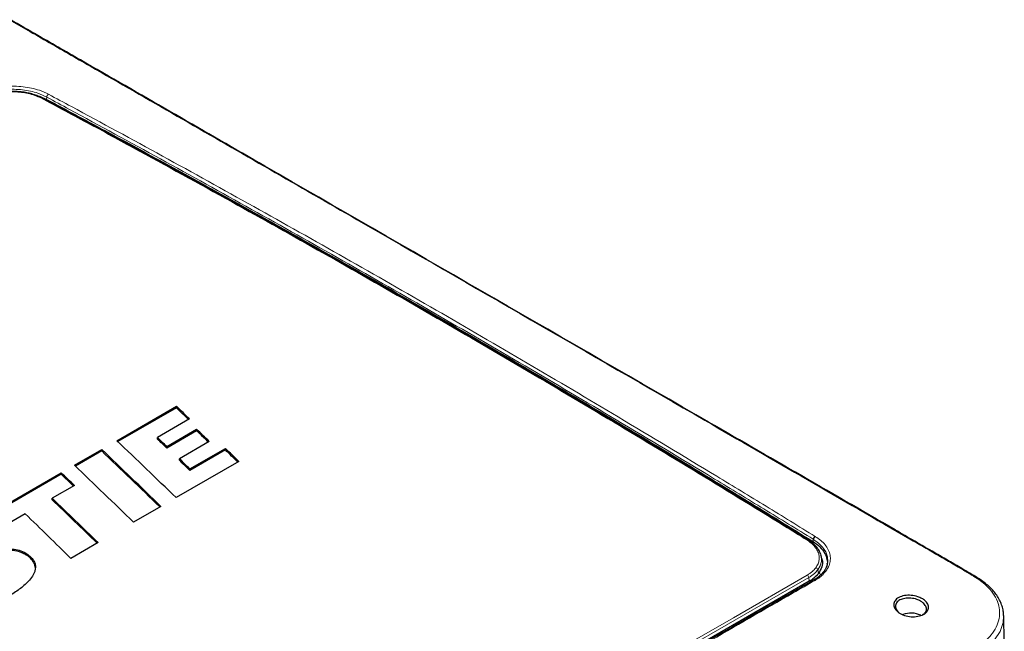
# Model space of a CAD drawing. Header units: millimetres. Extents: x 0 to 1118, y 0 to 864.
# Tile 115 of 117: x 898 to 982, y 688 to 741. Entities that reach past the tile are written whole.
import ezdxf

# ---------------------------------------------------------------- set-up
doc = ezdxf.new("R2010")
doc.units = ezdxf.units.MM

msp = doc.modelspace()

# ---------------------------------------------------------------- linework, layer by layer
at = {"color": 7, "linetype": 'Continuous', "lineweight": 25}
for p, q in [((899.8737, 734.2132), (899.8768, 734.2117)), ((906.3095, 704.8156), (911.4102, 707.7602)), ((911.4099, 707.6283), (906.3954, 704.7334)), ((911.4099, 707.6283), (911.4102, 707.7602)), ((912.5391, 706.6784), (909.7799, 705.0856)), ((913.1427, 705.6622), (910.5823, 704.1842)), ((910.5826, 704.3161), (913.143, 705.7942)), ((913.1427, 705.6622), (913.143, 705.7942)), ((909.7782, 704.955), (909.7799, 705.0856)), ((914.2265, 704.7508), (911.6635, 703.2713)), ((902.6632, 702.7107), (905.0074, 704.0639)), ((905.0071, 703.932), (902.7491, 702.6285)), ((905.0071, 703.932), (905.0074, 704.0639)), ((910.5823, 704.1842), (910.5826, 704.3161)), ((915.6076, 704.016), (912.5658, 702.2601)), ((912.5661, 702.392), (915.6078, 704.148)), ((915.6076, 704.016), (915.6078, 704.148)), ((916.7602, 703.0326), (911.3834, 699.9286)), ((911.6618, 703.1407), (911.6635, 703.2713)), ((895.6113, 698.638), (901.5417, 702.0615)), ((901.5414, 701.9296), (895.6972, 698.5558)), ((901.5414, 701.9296), (901.5417, 702.0615)), ((912.5658, 702.2601), (912.5661, 702.392)), ((902.6742, 700.9762), (900.7641, 699.8736)), ((900.7623, 699.743), (900.7641, 699.8736)), ((898.4604, 698.5437), (896.7437, 697.5527)), ((910.08, 699.1768), (907.737, 697.8242)), ((904.7046, 696.0736), (902.3628, 694.7217)), ((898.4092, 695.0912), (898.4101, 695.2225)), ((966.6065, 695.0505), (966.6332, 694.9565)), ((966.711, 694.6834), (966.6439, 694.9598)), ((967.1754, 694.2665), (967.1819, 694.2946)), ((979.8999, 693.1627), (979.8922, 693.1676)), ((982.278, 689.8261), (982.2758, 689.7759)), ((982.3458, 687.5995), (982.2993, 689.7759))]:
    msp.add_line(p, q, dxfattribs=at)
at = {"color": 7, "linetype": 'Continuous', "lineweight": 18}
for p, q in [((900.2093, 734.0353), (900.2808, 734.0813)), ((900.2808, 734.0813), (900.295, 734.2767)), ((965.8256, 696.107), (965.9396, 696.1775)), ((965.8507, 696.0855), (965.9702, 696.158)), ((965.9396, 696.1775), (965.966, 696.3658)), ((965.9702, 696.158), (965.9969, 696.3465)), ((966.3639, 693.7318), (966.4242, 693.4306)), ((965.5897, 693.072), (965.6342, 692.7578)), ((965.6342, 692.7578), (965.7404, 692.6971)), ((966.4242, 693.4306), (966.6766, 693.3664))]:
    msp.add_line(p, q, dxfattribs=at)
at = {"color": 7, "linetype": 'Continuous', "lineweight": 18, "flags": 128}
for points in [[(967.1819, 694.2946), (967.2134, 694.4306), (967.1921, 694.8577), (967.0442, 695.2878), (966.7752, 695.696), (966.4281, 696.0369), (965.9969, 696.3465), (965.9969, 696.3465), (965.9969, 696.3465)], [(966.6332, 694.9565), (966.6695, 694.8293), (966.672, 694.4507), (966.5713, 694.0875), (966.364, 693.7318), (966.3639, 693.7318), (966.3639, 693.7318)], [(927.313, 671.2643), (927.5959, 671.4276), (928.7272, 672.0807), (933.2527, 674.6932), (951.3546, 685.1433), (955.3873, 687.4713), (959.1306, 689.6322), (965.4555, 693.2835)], [(965.5897, 693.072), (959.2641, 689.4203), (945.2835, 681.3495), (927.4465, 671.0524)], [(982.2758, 689.7759), (982.2517, 689.2149), (981.9922, 688.4545), (981.5167, 687.7308), (980.8355, 687.0649), (979.9713, 686.4752), (979.9713, 686.4752), (979.9713, 686.4752)]]:
    msp.add_lwpolyline(points, dxfattribs=at)
at = {"color": 7, "linetype": 'Continuous', "lineweight": 25, "flags": 128}
msp.add_lwpolyline([(965.6342, 692.7578), (958.514, 688.6474), (951.3939, 684.5371), (944.2738, 680.4267), (927.4907, 670.738)], dxfattribs=at)
at = {"color": 7, "linetype": 'Continuous', "lineweight": 18}
for centre, radius, start, end in [((899.8377, 734.1199), 0.1, 68.889367, 126.089635), ((900.5832, 734.2556), 0.2889, 115.765886, 175.808534), ((965.5132, 696.2082), 0.0977, 63.933267, 126.515609), ((965.5396, 696.1869), 0.1017, 64.280456, 125.017987), ((966.2679, 696.3223), 0.305, 114.938098, 171.784362), ((966.2963, 696.3031), 0.3025, 114.385475, 171.749288), ((966.1228, 693.6694), 0.2491, 14.492218, 74.320575), ((966.9873, 693.4893), 0.1502, 62.730261, 137.854681), ((965.2795, 693.0234), 0.3141, 8.914411, 55.915029), ((966.0539, 692.7519), 0.1099, 46.641931, 113.73928), ((979.8132, 693.0195), 0.1678, 61.928417, 113.338686)]:
    msp.add_arc(centre, radius, start, end, dxfattribs=at)
at = {"color": 7, "linetype": 'Continuous', "lineweight": 25}
msp.add_arc((974.3464, 687.991), 2.0377, 65.474279, 109.88925, dxfattribs=at)
for centre, major_axis, ratio, start_param, end_param in [((906.2387, -300.3441), (-416.0288, 1170.9303), 0.4261535, 5.5786464, 5.5802521), ((906.2387, -300.3441), (-416.0831, 1171.0831), 0.4261535, 5.5785153, 5.5802527), ((906.0409, -300.4583), (-416.0319, 1170.9286), 0.4261566, 5.5757435, 5.5772798), ((906.0409, -300.4583), (-416.0862, 1171.0814), 0.4261566, 5.5756131, 5.5772808), ((916.7363, -294.284), (-431.5963, 1162.9243), 0.4176098, 5.5648868, 5.5726969), ((903.4833, -301.9348), (-416.6564, 1170.5827), 0.4267915, 5.5771475, 5.5783837), ((903.4833, -301.9348), (-416.7108, 1170.7355), 0.4267915, 5.5771485, 5.5783823), ((899.8348, -304.041), (-415.9082, 1170.9971), 0.4260309, 5.5725983, 5.5802776), ((899.8348, -304.041), (-415.9625, 1171.1499), 0.4260309, 5.5724687, 5.5802782), ((906.5145, -300.1849), (-416.0025, 1170.9449), 0.4261267, 5.5725778, 5.5742207), ((906.5145, -300.1849), (-416.0568, 1171.0977), 0.4261267, 5.5724482, 5.5742221), ((903.4722, -301.9412), (-413.3295, 1172.4261), 0.4234021, 5.5747774, 5.576177), ((903.4722, -301.9412), (-413.3834, 1172.5791), 0.4234021, 5.5747788, 5.576176), ((896.3689, -306.0418), (-416.0216, 1170.9343), 0.4261462, 5.5786407, 5.5802519), ((896.3689, -306.0418), (-416.0759, 1171.0871), 0.4261462, 5.5785095, 5.5802525), ((913.09, -296.3889), (-431.617, 1162.9128), 0.4176306, 5.5648829, 5.5726923), ((894.4591, -307.1443), (-416.0551, 1170.9157), 0.4261802, 5.5725673, 5.5785039), ((894.4591, -307.1443), (-416.1094, 1171.0686), 0.4261802, 5.5724377, 5.5785024), ((907.7528, -299.47), (-427.0597, 1165.4451), 0.4130219, 5.5658611, 5.5719258)]:
    msp.add_ellipse(centre, major_axis=major_axis, ratio=ratio, start_param=start_param, end_param=end_param, dxfattribs=at)
for points, knots in [([(979.8924, 693.1521), (979.4457, 693.4175), (978.2749, 694.1131), (975.9736, 695.4382), (968.4321, 699.8069), (949.2998, 710.8604), (926.1921, 724.1989), (907.4924, 734.9856), (900.3172, 739.1121), (898.1469, 740.3695), (897.2541, 740.8609), (897.1526, 740.9168)], [0, 0, 0, 0, 0.0161796, 0.0424094, 0.0834336, 0.289636, 0.7361133, 0.9213391, 0.9676467, 0.9963208, 1, 1, 1, 1]), ([(899.8728, 734.2112), (899.825, 734.2363), (899.6639, 734.321), (899.3459, 734.4492), (898.9245, 734.5807), (898.4707, 734.6766), (898.0029, 734.7361), (897.5227, 734.7616), (897.0372, 734.7504), (896.5554, 734.7038), (896.0861, 734.6227), (895.6353, 734.5074), (895.2158, 734.3599), (894.8999, 734.2161), (894.7328, 734.1224), (894.6808, 734.0932)], [0, 0, 0, 0, 0.03483706, 0.11751512, 0.2050038, 0.28956385, 0.37269736, 0.45701526, 0.54183411, 0.62545134, 0.71005073, 0.79457865, 0.87900698, 0.9623553, 1, 1, 1, 1]), ([(899.3701, 734.4332), (899.419, 734.422), (899.7641, 734.3431), (900.0422, 734.2022), (900.2808, 734.0813)], [0, 0, 0, 0, 0.1417076, 1, 1, 1, 1]), ([(965.5556, 696.2952), (964.5215, 696.9366), (962.456, 698.2177), (958.3166, 700.7616), (953.1375, 703.9145), (946.9152, 707.6499), (940.6922, 711.3344), (934.4688, 714.9675), (928.2453, 718.549), (922.0215, 722.0787), (915.8, 725.557), (909.8132, 728.8489), (904.8144, 731.5749), (901.5873, 733.3186), (900.1734, 734.0545), (899.8758, 734.2093)], [0, 0, 0, 0, 0.0472613, 0.0943936, 0.1891285, 0.2838633, 0.378598, 0.4733329, 0.5680675, 0.662802, 0.7575365, 0.8522708, 0.9360462, 0.9865397, 1, 1, 1, 1]), ([(900.2808, 734.0813), (900.8845, 733.7587), (902.0917, 733.1139), (904.2467, 731.9561), (907.4897, 730.2044), (913.1482, 727.1178), (920.5542, 723.0083), (928.9632, 718.246), (937.0475, 713.5801), (945.1328, 708.8263), (952.8972, 704.1774), (958.8994, 700.5223), (963.1394, 697.9133), (965.0061, 696.7562), (965.9396, 696.1775)], [0, 0, 0, 0, 0.02759737, 0.05518338, 0.09849995, 0.17581008, 0.31376205, 0.43686363, 0.55994528, 0.68304853, 0.80621032, 0.91467949, 0.95732923, 1, 1, 1, 1]), ([(965.5838, 696.2784), (965.5817, 696.2798), (965.5726, 696.2856), (965.5635, 696.2914), (965.5564, 696.2958)], [0, 0, 0, 0, 0.2314957, 1, 1, 1, 1]), ([(966.6132, 695.0587), (966.5812, 695.1484), (966.5137, 695.3382), (966.3366, 695.6128), (966.1019, 695.8808), (965.8457, 696.1038), (965.658, 696.2261), (965.582, 696.2757)], [0, 0, 0, 0, 0.1935656, 0.4095889, 0.6291132, 0.8498012, 1, 1, 1, 1]), ([(965.9396, 696.1775), (965.9454, 696.1739), (965.9556, 696.1674), (965.9658, 696.1609), (965.9702, 696.158)], [0, 0, 0, 0, 0.55999959, 1, 1, 1, 1]), ([(965.9702, 696.158), (966.1743, 696.0108), (966.5834, 695.7157), (966.983, 695.188), (967.1653, 694.6693), (967.201, 694.2841), (967.1458, 694.0955), (967.1331, 694.0522)], [0, 0, 0, 0, 0.2481005, 0.4972167, 0.745756, 0.9415987, 1, 1, 1, 1]), ([(898.4092, 695.0912), (898.3286, 695.1328), (898.1678, 695.2159), (897.7948, 695.3454), (897.3216, 695.4107), (896.8022, 695.4026), (896.2655, 695.3485), (895.6565, 695.2407), (895.0335, 695.1093), (894.5451, 695.0197), (894.1913, 694.9801), (893.9217, 694.9762), (893.6776, 695.0102), (893.5592, 695.0668), (893.5093, 695.0906)], [0, 0, 0, 0, 0.06233199, 0.12445754, 0.24974499, 0.33663277, 0.4237702, 0.56383975, 0.70415645, 0.80732738, 0.85969734, 0.91177151, 0.96282881, 1, 1, 1, 1]), ([(893.5103, 695.2218), (893.5719, 695.1937), (893.704, 695.1333), (894.0262, 695.0996), (894.5007, 695.1395), (895.0983, 695.2483), (895.7658, 695.3912), (896.4599, 695.5104), (897.1552, 695.5553), (897.8185, 695.4804), (898.2067, 695.3345), (898.3836, 695.2371), (898.4101, 695.2225)], [0, 0, 0, 0, 0.0449711, 0.0964078, 0.1833004, 0.320519, 0.4581469, 0.5952748, 0.7387879, 0.8585595, 0.9788047, 1, 1, 1, 1]), ([(898.4101, 695.2225), (898.5329, 695.1439), (898.7782, 694.9871), (899.065, 694.713), (899.2533, 694.411), (899.3376, 694.1058), (899.3286, 693.8107), (899.2357, 693.4659), (899.0103, 693.0687), (898.5512, 692.5458), (897.8614, 691.9806), (897.2338, 691.5981), (896.9196, 691.4067)], [0, 0, 0, 0, 0.0723462, 0.1445127, 0.2175511, 0.2906143, 0.3546052, 0.4186547, 0.5286852, 0.6389721, 0.819266, 1, 1, 1, 1]), ([(899.3206, 693.9497), (899.3036, 694.0477), (899.2683, 694.2503), (899.0982, 694.5338), (898.8525, 694.7913), (898.6117, 694.9701), (898.4538, 695.0645), (898.4092, 695.0912)], [0, 0, 0, 0, 0.2290653, 0.4737083, 0.693414, 0.9132196, 1, 1, 1, 1]), ([(966.6979, 694.6819), (966.7091, 694.6529), (966.7964, 694.4281), (966.7492, 693.988), (966.5324, 693.6163), (966.4242, 693.4306)], [0, 0, 0, 0, 0.0689986, 0.5349632, 1, 1, 1, 1]), ([(966.8728, 693.5934), (966.829, 693.536), (966.7194, 693.3921), (966.4864, 693.1786), (966.2394, 692.9884), (966.062, 692.8858), (966.0062, 692.8535)], [0, 0, 0, 0, 0.2074071, 0.5197753, 0.849174, 1, 1, 1, 1]), ([(967.1867, 694.2913), (967.1807, 694.2483), (967.1611, 694.1067), (967.0596, 693.8697), (966.9497, 693.6885), (966.876, 693.5903), (966.8746, 693.5884)], [0, 0, 0, 0, 0.1794505, 0.5909854, 0.9920979, 1, 1, 1, 1]), ([(966.0102, 692.8516), (965.9621, 692.8242), (965.4326, 692.5216), (964.026, 691.7129), (960.5964, 689.7367), (952.0184, 684.7801), (940.7074, 678.2532), (931.4743, 672.9227), (927.8659, 670.8395)], [0, 0, 0, 0, 0.0038066, 0.0419554, 0.1102274, 0.2738826, 0.716226, 1, 1, 1, 1]), ([(966.4242, 693.4306), (966.3045, 693.2928), (966.0906, 693.0465), (965.7738, 692.8461), (965.6342, 692.7578)], [0, 0, 0, 0, 0.5593726, 1, 1, 1, 1]), ([(982.2891, 689.8311), (982.2887, 689.8857), (982.2873, 690.0833), (982.2199, 690.4224), (982.0884, 690.844), (981.8918, 691.257), (981.6467, 691.6406), (981.3585, 692.0004), (981.0201, 692.3359), (980.6143, 692.667), (980.2313, 692.9413), (979.9729, 693.1016), (979.8842, 693.1567)], [0, 0, 0, 0, 0.04281788, 0.15505017, 0.26808842, 0.38212341, 0.49710021, 0.5983331, 0.7043445, 0.81400032, 0.93608705, 1, 1, 1, 1]), ([(975.2871, 691.2827), (975.3312, 691.2569), (975.5242, 691.1442), (975.7764, 690.8927), (975.9, 690.5308), (975.7849, 690.1815), (975.4533, 689.8996), (974.9537, 689.7312), (974.3677, 689.6978), (973.7825, 689.8121), (973.2828, 690.0498), (972.9516, 690.3815), (972.8281, 690.7523), (972.946, 691.1052), (973.275, 691.3868), (973.7745, 691.5486), (974.3576, 691.5734), (974.8926, 691.4698), (975.1715, 691.3375), (975.2871, 691.2827)], [0, 0, 0, 0, 0.0184769, 0.0809006, 0.1433184, 0.2058392, 0.2686798, 0.3311734, 0.3935801, 0.4559956, 0.5184349, 0.5809101, 0.6433917, 0.7058604, 0.7683402, 0.8308427, 0.8933383, 0.9558019, 1, 1, 1, 1]), ([(975.1638, 691.0609), (975.0617, 691.111), (974.815, 691.2319), (974.4194, 691.3109), (974.0656, 691.3213), (973.735, 691.2855), (973.3773, 691.1679), (973.0884, 690.9251), (972.9881, 690.6198), (973.0712, 690.351), (973.1945, 690.1743), (973.2822, 690.1035), (973.3107, 690.0804)], [0, 0, 0, 0, 0.0955641, 0.230904, 0.3043798, 0.3741064, 0.5019833, 0.6358205, 0.7719398, 0.8944716, 0.9656245, 1, 1, 1, 1]), ([(975.3455, 689.8913), (975.4274, 689.9491), (975.6155, 690.0817), (975.7049, 690.3728), (975.6264, 690.6443), (975.4589, 690.8495), (975.3119, 690.9722), (975.2031, 691.0374), (975.1638, 691.0609)], [0, 0, 0, 0, 0.18549238, 0.42567096, 0.67242966, 0.79903748, 0.92744197, 1, 1, 1, 1])]:
    msp.add_open_spline(points, degree=3, knots=knots, dxfattribs=at)
at = {"color": 7, "linetype": 'Continuous', "lineweight": 18}
for points, knots in [([(979.4809, 693.3337), (979.4809, 693.3337), (979.205, 693.4955), (977.4704, 694.5112), (969.8693, 698.9051), (952.6244, 708.9022), (931.8484, 720.893), (914.4386, 730.925), (905.7306, 735.9367), (901.3743, 738.44), (898.9758, 739.8208), (897.8173, 740.4821), (897.2821, 740.7861), (897.282, 740.7861)], [0, 0, 0, 0, 0.0000001, 0.01012062, 0.0636076, 0.2775335, 0.64038803, 0.82181559, 0.91252954, 0.95788658, 0.98056555, 0.9999999, 1, 1, 1, 1]), ([(894.1112, 734.411), (894.2865, 734.5023), (894.637, 734.6848), (895.2692, 734.9145), (895.9839, 735.0885), (896.7535, 735.1933), (897.5233, 735.2202), (898.2751, 735.1771), (898.9987, 735.058), (899.7577, 734.8528), (900.2038, 734.638), (900.4576, 734.5158)], [0, 0, 0, 0, 0.1003766, 0.2006579, 0.3139294, 0.4271908, 0.534164, 0.6411327, 0.7491881, 0.8572796, 1, 1, 1, 1]), ([(900.295, 734.2767), (900.295, 734.2767), (900.0676, 734.397), (899.6278, 734.5985), (898.9154, 734.7976), (898.2281, 734.9127), (897.5147, 734.9548), (896.7826, 734.9302), (896.0508, 734.8309), (895.369, 734.6657), (894.7704, 734.4449), (894.4271, 734.2746), (894.2657, 734.185), (894.2657, 734.185)], [0, 0, 0, 0, 0.0000018, 0.1429389, 0.2506796, 0.358386, 0.4652758, 0.5721747, 0.6854136, 0.7986645, 0.8992752, 0.9999982, 1, 1, 1, 1]), ([(899.7788, 734.2007), (899.6171, 734.277), (899.294, 734.4293), (898.7321, 734.5913), (898.1336, 734.6921), (897.5253, 734.7316), (896.9195, 734.7118), (896.3325, 734.638), (895.7728, 734.5104), (895.2375, 734.3296), (894.9297, 734.1691), (894.7697, 734.0856)], [0, 0, 0, 0, 0.11647463, 0.23286653, 0.34477366, 0.45671859, 0.56349907, 0.67029578, 0.77725505, 0.88417839, 1, 1, 1, 1]), ([(965.4551, 696.2868), (964.805, 696.6899), (961.5545, 698.7055), (955.7034, 702.2928), (947.8997, 706.9978), (940.0947, 711.6217), (932.2893, 716.1652), (924.4827, 720.6266), (916.4658, 725.1307), (909.626, 728.88), (904.0199, 731.9501), (901.1924, 733.4505), (899.7788, 734.2007)], [0, 0, 0, 0, 0.0297059, 0.1485274, 0.2673489, 0.3861703, 0.5049918, 0.6238133, 0.7426348, 0.8713109, 0.9356563, 1, 1, 1, 1]), ([(965.966, 696.3658), (965.966, 696.3658), (964.5697, 697.2365), (961.7421, 698.9598), (956.1232, 702.3899), (949.2965, 706.4938), (941.2776, 711.2407), (933.4678, 715.7888), (925.6598, 720.2633), (917.8508, 724.6626), (910.0516, 728.9899), (904.1821, 732.1721), (900.9512, 733.9294), (900.295, 734.2767), (900.295, 734.2767)], [0, 0, 0, 0, 0.0000001, 0.0642436, 0.1284877, 0.2569807, 0.3758671, 0.4947535, 0.6136399, 0.7325263, 0.8514127, 0.9702991, 0.9999999, 1, 1, 1, 1]), ([(900.4576, 734.5158), (901.1086, 734.166), (904.3634, 732.4169), (910.2221, 729.2287), (918.0337, 724.9045), (925.8449, 720.5045), (933.6555, 716.03), (941.464, 711.4806), (949.4844, 706.7341), (956.2948, 702.6234), (961.9357, 699.2016), (964.7381, 697.4664), (966.1393, 696.5988)], [0, 0, 0, 0, 0.0297218, 0.148604, 0.2674859, 0.3863676, 0.5052493, 0.624131, 0.7430128, 0.8715009, 0.9357508, 1, 1, 1, 1]), ([(965.4813, 696.2701), (965.4785, 696.2719), (965.4727, 696.2756), (965.464, 696.2811), (965.4581, 696.2849), (965.4551, 696.2868)], [0, 0, 0, 0, 0.3216102, 0.6608036, 1, 1, 1, 1]), ([(966.1901, 693.9093), (966.2615, 694.0186), (966.4044, 694.2372), (966.4975, 694.5885), (966.4958, 694.9443), (966.3965, 695.299), (966.197, 695.6416), (965.9003, 695.9751), (965.6247, 696.1691), (965.4813, 696.2701)], [0, 0, 0, 0, 0.1406902, 0.2813838, 0.4212879, 0.561197, 0.7033859, 0.8455632, 1, 1, 1, 1]), ([(965.9969, 696.3465), (965.9969, 696.3465), (965.9923, 696.3494), (965.9849, 696.354), (965.9746, 696.3605), (965.9689, 696.364), (965.966, 696.3658), (965.966, 696.3658)], [0, 0, 0, 0, 0.0002719, 0.444501, 0.7220855, 0.9997281, 1, 1, 1, 1]), ([(966.1393, 696.5988), (966.1423, 696.5969), (966.1482, 696.5932), (966.1589, 696.5864), (966.1666, 696.5816), (966.1714, 696.5786)], [0, 0, 0, 0, 0.2783606, 0.5567231, 1, 1, 1, 1]), ([(966.1714, 696.5786), (966.3278, 696.4719), (966.6406, 696.2586), (967.0097, 695.8856), (967.2826, 695.4639), (967.4363, 695.0121), (967.4545, 694.557), (967.353, 694.0852), (967.1598, 693.7844), (967.0561, 693.6229)], [0, 0, 0, 0, 0.1324467, 0.2648932, 0.409808, 0.5547124, 0.6956326, 0.8365654, 1, 1, 1, 1]), ([(965.4555, 693.2835), (965.5353, 693.3332), (965.6949, 693.4325), (965.9561, 693.6363), (966.0995, 693.8036), (966.1901, 693.9093)], [0, 0, 0, 0, 0.2694269, 0.5388334, 1, 1, 1, 1]), ([(966.3639, 693.7318), (966.3639, 693.7318), (966.2778, 693.6177), (966.1146, 693.4442), (965.8423, 693.229), (965.6739, 693.1244), (965.5897, 693.072)], [0, 0, 0, 0, 0.0000087, 0.4616963, 0.7309223, 1, 1, 1, 1]), ([(967.0561, 693.6229), (966.9512, 693.5001), (966.7756, 693.2946), (966.4535, 693.0324), (966.2377, 692.8988), (966.1294, 692.8318)], [0, 0, 0, 0, 0.4244526, 0.7111195, 1, 1, 1, 1]), ([(966.1294, 692.8318), (965.505, 692.4742), (962.3834, 690.6863), (958.0171, 688.1577), (953.0256, 685.2776), (949.2822, 683.1164), (944.2911, 680.2351), (939.2999, 677.3537), (933.4474, 673.9752), (930.0905, 672.0373), (927.9814, 670.8197)], [0, 0, 0, 0, 0.049075, 0.2453445, 0.3434757, 0.4416069, 0.5397381, 0.7360004, 0.8341316, 1, 1, 1, 1]), ([(979.7468, 693.1736), (979.6581, 693.2272), (979.5694, 693.2808), (979.4809, 693.3337), (979.4809, 693.3337)], [0, 0, 0, 0, 0.9999686, 1, 1, 1, 1]), ([(979.7197, 686.9404), (980.0058, 687.1231), (980.5779, 687.4886), (981.2225, 688.1323), (981.6792, 688.8253), (981.9297, 689.5541), (981.9629, 690.2973), (981.785, 691.0344), (981.3952, 691.745), (980.8757, 692.3339), (980.3132, 692.8087), (979.9356, 693.052), (979.7468, 693.1736)], [0, 0, 0, 0, 0.1074516, 0.2149057, 0.3223266, 0.4297571, 0.5370827, 0.6444168, 0.7517517, 0.8590922, 0.9295461, 1, 1, 1, 1])]:
    msp.add_open_spline(points, degree=3, knots=knots, dxfattribs=at)

doc.saveas('drawing.dxf')
